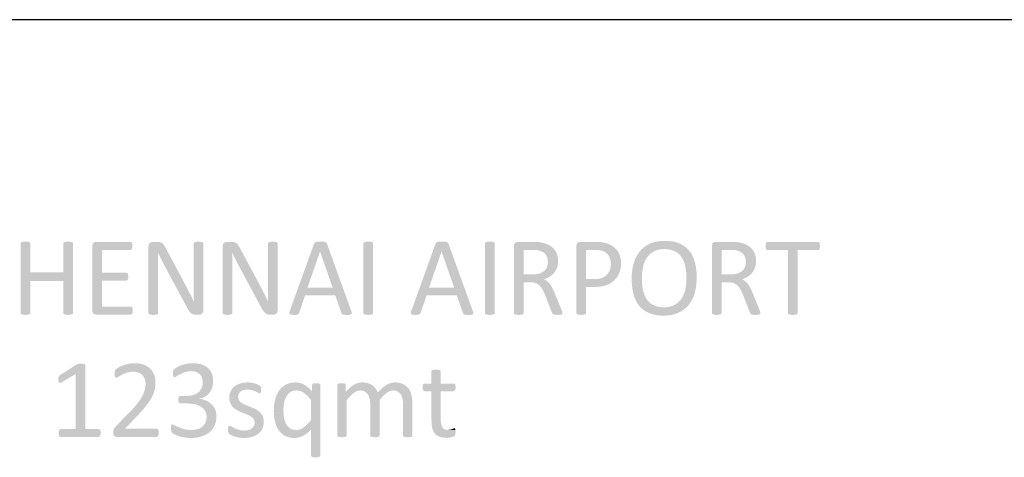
# Model space of a CAD drawing. Header units: millimetres. Extents: x 502444 to 745500, y -417645 to -375189.
# Tile 90 of 208: x 695856 to 698399, y -413715 to -412584. Entities that reach past the tile are written whole.
import ezdxf

# ---------------------------------------------------------------- set-up
doc = ezdxf.new("R2010")
doc.units = ezdxf.units.MM
doc.layers.add('PDF_Geometry', color=7, linetype='Continuous')
doc.layers.add('PDF_Solid Fills', color=7, linetype='Continuous')

msp = doc.modelspace()

# ---------------------------------------------------------------- hatches: boundary and pattern name
at = {"layer": 'PDF_Solid Fills', "lineweight": 25, "transparency": 33554559}
for points in [[(695870.91379, -413157.03742), (695869.88215, -413157.04375), (695864.96655, -413157.32751), (695861.05095, -413158.19776), (695859.02037, -413159.64818), (695858.43915, -413161.67876), (695858.43915, -413341.82171), (695859.02037, -413343.85256), (695861.05095, -413345.15794), (695864.96655, -413346.02793), (695865.75031, -413346.15187), (695870.91379, -413346.46358), (695872.14058, -413346.45013), (695877.0066, -413346.02793), (695880.77769, -413345.15794), (695882.80828, -413343.85256), (695883.38844, -413341.82171), (695883.38844, -413258.56746), (695968.82386, -413258.56746), (695883.38844, -413236.8112), (695883.38844, -413161.67876), (695882.80828, -413159.64818), (695880.77769, -413158.19776), (695877.0066, -413157.32751), (695876.12475, -413157.23626)], [(695981.29745, -413157.03742), (695980.04429, -413157.04586), (695975.20569, -413157.32751), (695971.43461, -413158.19776), (695969.40402, -413159.64818), (695968.82386, -413161.67876), (695968.82386, -413236.8112), (695883.38844, -413236.8112), (695968.82386, -413258.56746), (695968.82386, -413341.82171), (695969.40402, -413343.85256), (695971.43461, -413345.15794), (695975.20569, -413346.02793), (695976.05801, -413346.16664), (695981.29745, -413346.46358), (695982.34597, -413346.45303), (695987.24469, -413346.02793), (695991.01578, -413345.15794), (695993.04636, -413343.85256), (695993.62758, -413341.82171), (695993.62758, -413161.67876), (695993.04636, -413159.64818), (695991.01578, -413158.19776), (695987.24469, -413157.32751), (695986.4736, -413157.24628)], [(696141.86873, -413157.90767), (696052.8078, -413157.90767), (696051.03459, -413158.06695), (696046.57047, -413160.0833), (696044.42702, -413162.89078), (696043.52407, -413168.0606), (696043.52407, -413335.44014), (696044.1401, -413339.82277), (696046.57047, -413343.27239), (696048.22026, -413344.38526), (696052.8078, -413345.5928), (696142.88349, -413345.5928), (696145.05965, -413345.01316), (696146.65563, -413343.12762), (696147.6704, -413339.79165), (696147.96048, -413335.2951), (696147.6704, -413330.36394), (696146.65563, -413327.17249), (696145.05965, -413325.43225), (696142.88349, -413324.85209), (696068.47336, -413324.85209), (696068.47336, -413257.69669), (696131.42466, -413257.69669), (696133.60082, -413257.11705), (696135.19575, -413255.52132), (696136.066, -413252.47518), (696136.35609, -413247.97915), (696136.066, -413243.19277), (696135.19575, -413240.00185), (696133.60082, -413238.11631), (696131.42466, -413237.53614), (696068.47336, -413237.53614), (696068.47336, -413178.64865), (696141.86873, -413178.64865), (696144.04383, -413178.06848), (696145.4953, -413176.18294), (696146.51006, -413172.99202), (696146.80015, -413168.49572), (696146.51006, -413163.5643), (696145.4953, -413160.37339), (696144.04383, -413158.48784)], [(696211.34743, -413157.90767), (696199.01835, -413157.90767), (696196.32427, -413158.21938), (696191.91078, -413160.37339), (696189.4899, -413163.47886), (696188.57429, -413168.64077), (696188.57429, -413341.82171), (696189.15446, -413343.70725), (696191.1861, -413345.15794), (696194.95718, -413346.02793), (696195.72617, -413346.15556), (696200.90443, -413346.46358), (696202.20505, -413346.4496), (696206.99618, -413346.02793), (696210.91284, -413345.15794), (696212.94342, -413343.70725), (696213.52359, -413341.82171), (696213.52359, -413228.54355), (696213.52253, -413227.06122), (696213.50987, -413222.05227), (696213.48245, -413217.02802), (696213.43815, -413211.98769), (696213.37802, -413206.9318), (696213.36114, -413205.70343), (696213.28097, -413200.60745), (696213.18498, -413195.55999), (696213.07211, -413190.56106), (696212.94342, -413185.61065), (696213.23351, -413185.61065), (696232.81467, -413173.13706), (696230.85476, -413169.55268), (696228.31891, -413165.59489), (696227.32418, -413164.33856), (696223.82208, -413160.95355), (696223.21343, -413160.55587), (696218.60058, -413158.63288), (696216.64067, -413158.24944)], [(696318.25009, -413157.47255), (696316.78068, -413157.48362), (696312.01276, -413157.76263), (696308.09611, -413158.63288), (696306.06552, -413160.22834), (696305.48536, -413162.11389), (696305.48536, -413263.93401), (696305.48852, -413267.4878), (696305.5054, -413272.4295), (696305.53388, -413277.44874), (696305.57607, -413282.5463), (696305.63092, -413287.7206), (696305.63831, -413291.67154), (696305.66996, -413296.80127), (696305.72797, -413301.84134), (696305.8113, -413306.79254), (696305.92101, -413311.65328), (696305.77544, -413311.65328), (696288.07928, -413327.3178), (696288.48329, -413328.09759), (696291.10037, -413332.78851), (696293.59087, -413336.60021), (696295.4242, -413338.94909), (696298.81343, -413342.25684), (696299.99803, -413343.15425), (696304.47059, -413345.15794), (696306.13092, -413345.5688), (696311.28702, -413346.02793), (696319.55494, -413346.02793), (696323.32707, -413345.44829), (696326.95259, -413343.56274), (696329.41883, -413340.22652), (696330.43465, -413335.2951), (696330.43465, -413162.11389), (696329.85449, -413160.22834), (696327.82285, -413158.63288), (696324.05176, -413157.76263), (696323.37032, -413157.68932)], [(696403.10428, -413157.90767), (696390.7752, -413157.90767), (696388.08111, -413158.21938), (696383.66763, -413160.37339), (696381.24675, -413163.47886), (696380.33114, -413168.64077), (696380.33114, -413341.82171), (696380.9113, -413343.70725), (696382.94294, -413345.15794), (696386.71403, -413346.02793), (696387.48301, -413346.15556), (696392.66127, -413346.46358), (696393.9619, -413346.4496), (696398.75303, -413346.02793), (696402.66968, -413345.15794), (696404.70027, -413343.70725), (696405.28043, -413341.82171), (696405.28043, -413228.54355), (696405.27938, -413227.06122), (696405.26672, -413222.05227), (696405.23929, -413217.02802), (696405.19499, -413211.98769), (696405.13486, -413206.9318), (696405.11798, -413205.70343), (696405.03782, -413200.60745), (696404.94183, -413195.55999), (696404.82896, -413190.56106), (696404.70027, -413185.61065), (696404.99035, -413185.61065), (696424.57152, -413173.13706), (696422.61161, -413169.55268), (696420.07575, -413165.59489), (696419.08103, -413164.33856), (696415.57893, -413160.95355), (696414.97028, -413160.55587), (696410.35742, -413158.63288), (696408.39751, -413158.24944)], [(696510.00693, -413157.47255), (696508.53752, -413157.48362), (696503.76961, -413157.76263), (696499.85295, -413158.63288), (696497.82237, -413160.22834), (696497.2422, -413162.11389), (696497.2422, -413263.93401), (696497.24536, -413267.4878), (696497.26224, -413272.4295), (696497.29072, -413277.44874), (696497.33292, -413282.5463), (696497.38777, -413287.7206), (696497.39515, -413291.67154), (696497.4268, -413296.80127), (696497.48481, -413301.84134), (696497.56815, -413306.79254), (696497.67785, -413311.65328), (696497.53228, -413311.65328), (696479.83613, -413327.3178), (696480.24014, -413328.09759), (696482.85722, -413332.78851), (696485.34772, -413336.60021), (696487.18104, -413338.94909), (696490.57028, -413342.25684), (696491.75487, -413343.15425), (696496.22743, -413345.15794), (696497.88777, -413345.5688), (696503.04387, -413346.02793), (696511.31178, -413346.02793), (696515.08392, -413345.44829), (696518.70944, -413343.56274), (696521.17567, -413340.22652), (696522.1915, -413335.2951), (696522.1915, -413162.11389), (696521.61133, -413160.22834), (696519.57969, -413158.63288), (696515.8086, -413157.76263), (696515.12717, -413157.68932)], [(696632.57515, -413157.03742), (696630.16587, -413157.04956), (696625.46758, -413157.18246), (696620.82518, -413158.05271), (696618.06992, -413159.64818), (696616.47393, -413162.25893), (696553.52157, -413336.60021), (696552.36124, -413341.6772), (696553.37706, -413344.72281), (696557.14815, -413346.02793), (696558.64498, -413346.22835), (696563.96564, -413346.46358), (696565.88758, -413346.44591), (696570.63756, -413346.17323), (696574.55422, -413345.15794), (696576.5848, -413343.56274), (696577.74514, -413341.38685), (696593.12062, -413296.27859), (696671.15838, -413296.27859), (696599.35795, -413276.40734), (696631.7049, -413182.85486), (696631.84941, -413182.85486), (696649.69114, -413162.40397), (696648.09515, -413159.64818), (696645.19431, -413158.05271), (696640.26289, -413157.18246), (696637.96438, -413157.09913)], [(696649.69114, -413162.40397), (696631.84941, -413182.85486), (696664.63097, -413276.40734), (696599.35795, -413276.40734), (696671.15838, -413296.27859), (696687.25959, -413341.96702), (696688.56444, -413344.14238), (696690.59503, -413345.44829), (696694.65726, -413346.17323), (696696.35134, -413346.31827), (696701.76377, -413346.46358), (696704.36503, -413346.43589), (696709.01692, -413346.17323), (696712.78801, -413344.86785), (696713.94834, -413341.82171), (696712.64349, -413336.74551)], [(696768.92287, -413341.82171), (696768.3427, -413343.85256), (696766.31212, -413345.15794), (696762.53997, -413346.02793), (696757.65602, -413346.45065), (696756.44822, -413346.46358), (696751.26997, -413346.14976), (696750.50098, -413346.02793), (696746.58432, -413345.15794), (696744.55374, -413343.85256), (696743.97357, -413341.82171), (696743.97357, -413161.67876), (696744.69931, -413159.64818), (696746.87441, -413158.19776), (696750.79106, -413157.32751), (696756.44822, -413157.03742), (696761.67394, -413157.23732), (696762.53997, -413157.32751), (696766.31212, -413158.19776), (696768.3427, -413159.64818), (696768.92287, -413161.67876)], [(696946.46456, -413157.03742), (696944.05529, -413157.04956), (696939.35699, -413157.18246), (696934.71565, -413158.05271), (696931.95933, -413159.64818), (696930.36439, -413162.25893), (696867.41204, -413336.60021), (696866.25171, -413341.6772), (696867.26753, -413344.72281), (696871.03861, -413346.02793), (696872.53545, -413346.22835), (696877.8561, -413346.46358), (696879.77804, -413346.44591), (696884.52803, -413346.17323), (696888.44468, -413345.15794), (696890.47527, -413343.56274), (696891.6356, -413341.38685), (696907.01109, -413296.27859), (696985.04779, -413296.27859), (696913.24841, -413276.40734), (696945.59431, -413182.85486), (696945.73988, -413182.85486), (696963.58055, -413162.40397), (696961.98562, -413159.64818), (696959.08372, -413158.05271), (696954.15231, -413157.18246), (696951.85484, -413157.09913)], [(696963.58055, -413162.40397), (696945.73988, -413182.85486), (696978.52038, -413276.40734), (696913.24841, -413276.40734), (696985.04779, -413296.27859), (697001.14901, -413341.96702), (697002.45386, -413344.14238), (697004.48444, -413345.44829), (697008.54667, -413346.17323), (697010.24181, -413346.31827), (697015.65424, -413346.46358), (697018.25444, -413346.43589), (697022.90633, -413346.17323), (697026.67742, -413344.86785), (697027.83775, -413341.82171), (697026.5329, -413336.74551)], [(697082.81228, -413341.82171), (697082.23211, -413343.85256), (697080.20153, -413345.15794), (697076.42939, -413346.02793), (697071.54544, -413346.45065), (697070.33763, -413346.46358), (697065.15937, -413346.14976), (697064.39039, -413346.02793), (697060.47374, -413345.15794), (697058.44315, -413343.85256), (697057.86298, -413341.82171), (697057.86298, -413161.67876), (697058.58872, -413159.64818), (697060.76382, -413158.19776), (697064.68047, -413157.32751), (697070.33763, -413157.03742), (697075.56335, -413157.23732), (697076.42939, -413157.32751), (697080.20153, -413158.19776), (697082.23211, -413159.64818), (697082.81228, -413161.67876)], [(697181.88162, -413157.90767), (697141.99249, -413157.90767), (697140.25515, -413158.0601), (697135.75517, -413160.0833), (697133.62543, -413162.85861), (697132.70982, -413168.0606), (697132.70982, -413341.82171), (697133.28999, -413343.85256), (697135.32057, -413345.15794), (697139.23617, -413346.02793), (697140.00621, -413346.15556), (697145.18341, -413346.46358), (697146.44079, -413346.4496), (697151.27622, -413346.02793), (697155.04731, -413345.15794), (697157.07789, -413343.85256), (697157.65806, -413341.82171), (697157.65806, -413261.90343), (697174.33945, -413261.90343), (697218.86991, -413259.58223), (697214.95537, -413256.83619), (697210.45643, -413254.50603), (697211.9596, -413253.96278), (697216.73173, -413252.01474), (697221.21062, -413249.82619), (697225.39732, -413247.39898), (697225.61673, -413247.25974), (697229.76862, -413244.31302), (697157.65806, -413241.74235), (697157.65806, -413178.50361), (697178.6907, -413178.50361), (697235.40573, -413175.31269), (697233.78232, -413173.62071), (697230.11144, -413170.3934), (697226.01124, -413167.52473), (697221.48067, -413165.01472), (697221.31822, -413164.93614), (697216.98912, -413163.06905), (697212.35833, -413161.46885), (697207.4248, -413160.13499), (697202.18853, -413159.06801), (697198.98917, -413158.71516), (697193.7761, -413158.19776), (697192.24024, -413158.11495), (697187.47549, -413157.95936)], [(697344.04889, -413157.90767), (697303.86967, -413157.90767), (697301.40132, -413158.18985), (697297.05218, -413160.37339), (697294.86232, -413163.4277), (697294.00578, -413168.64077), (697294.00578, -413341.82171), (697294.58595, -413343.85256), (697296.61759, -413345.15794), (697300.53319, -413346.02793), (697301.33593, -413346.16031), (697306.48042, -413346.46358), (697307.78106, -413346.44828), (697312.57324, -413346.02793), (697316.34432, -413345.15794), (697318.37491, -413343.85256), (697318.95507, -413341.82171), (697318.95507, -413274.23197), (697340.2778, -413274.23197), (697341.03202, -413274.22987), (697346.54677, -413274.08324), (697351.8073, -413273.70561), (697356.81256, -413273.09643), (697361.56361, -413272.25572), (697366.06043, -413271.18425), (697370.30303, -413269.88072), (697375.05724, -413268.03131), (697379.61946, -413265.85067), (697383.87789, -413263.37705), (697387.83146, -413260.61097), (697391.48019, -413257.55217), (697394.1036, -413254.92929), (697318.95507, -413253.78108), (697318.95507, -413178.50361), (697342.0183, -413178.50361), (697397.86308, -413178.06848), (697396.1268, -413176.08009), (697392.62786, -413172.64761), (697388.75762, -413169.5395), (697384.51818, -413166.75522), (697382.75553, -413165.79267), (697378.09309, -413163.55006), (697373.50661, -413161.79216), (697368.99713, -413160.51843), (697365.22815, -413159.77212), (697360.21023, -413158.91611), (697355.7978, -413158.3428), (697354.07629, -413158.22097), (697349.14064, -413157.98573)], [(697522.75091, -413155.15188), (697518.637, -413155.2157), (697513.32267, -413155.49998), (697508.18555, -413156.01053), (697503.22776, -413156.74839), (697498.44929, -413157.71305), (697493.84804, -413158.90503), (697489.42611, -413160.32328), (697485.18351, -413161.96884), (697481.57487, -413163.63287), (697477.11919, -413166.00259), (697472.89768, -413168.61861), (697468.90929, -413171.48147), (697465.15509, -413174.59117), (697521.3005, -413176.47302), (697524.96399, -413176.54897), (697530.29098, -413176.95773), (697535.30046, -413177.71985), (697539.99243, -413178.83641), (697544.36794, -413180.30582), (697548.42489, -413182.12965), (697552.11897, -413184.223), (697556.17698, -413187.05843), (697559.86263, -413190.26571), (697563.17802, -413193.84428), (697566.12105, -413197.79416), (697566.57674, -413198.51357), (697568.91112, -413202.60902), (697570.97546, -413206.96344), (697572.76976, -413211.57683), (697574.29507, -413216.4497), (697575.54929, -413221.58128), (697575.5514, -413221.58999), (697576.39211, -413226.24187), (697577.08093, -413231.01506), (697577.61679, -413235.90904), (697577.9997, -413240.92353), (697578.22861, -413246.05906), (697578.30561, -413251.31511), (697578.24654, -413255.63287), (697578.01869, -413260.72938), (697577.62101, -413265.73226), (697577.05245, -413270.64153), (697576.31406, -413275.45719), (697575.40478, -413280.17843), (697575.13473, -413281.40179), (697573.81617, -413286.42999), (697572.21175, -413291.21532), (697570.32251, -413295.75697), (697568.14741, -413300.05574), (697565.68645, -413304.11059), (697562.79405, -413308.1024), (697559.543, -413311.76114), (697555.94386, -413315.07126), (697551.99661, -413318.03301), (697547.70021, -413320.64588), (697544.72132, -413322.12187), (697540.44917, -413323.78352), (697535.87007, -413325.07572), (697530.98296, -413325.99924), (697525.78783, -413326.55303), (697520.28467, -413326.73763), (697576.60519, -413328.72628), (697580.1094, -413325.32545), (697583.38154, -413321.66117), (697583.64842, -413321.33812), (697586.51339, -413317.60791), (697589.17056, -413313.65856), (697591.61886, -413309.48979), (697593.86042, -413305.10188), (697595.89417, -413300.49456), (697597.72011, -413295.66757), (697599.3372, -413290.62196), (697599.77812, -413289.08241), (697600.93213, -413284.59561), (697601.93318, -413279.97985), (697602.78022, -413275.23487), (697603.47326, -413270.36015), (697604.01123, -413265.35726), (697604.39625, -413260.22516), (697604.62726, -413254.96489), (697604.70427, -413249.57487), (697604.7011, -413248.37419), (697604.59667, -413242.93961), (697604.34562, -413237.65534), (697603.949, -413232.52165), (697603.40575, -413227.53802), (697602.71693, -413222.70496), (697601.88149, -413218.02196), (697600.90048, -413213.49006), (697599.77285, -413209.10743), (697598.55872, -413205.20553), (697596.77708, -413200.32211), (697594.77392, -413195.67972), (697592.54819, -413191.27836), (697590.10199, -413187.11803), (697587.43322, -413183.19769), (697584.54293, -413179.5189), (697583.18534, -413178.00045), (697579.7497, -413174.54476), (697576.06617, -413171.36386), (697572.13685, -413168.45775), (697567.9607, -413165.82643), (697563.53772, -413163.46989), (697558.86896, -413161.38868), (697557.05672, -413160.68193), (697552.73817, -413159.21463), (697548.22552, -413157.97308), (697543.51984, -413156.95725), (697538.61901, -413156.16717), (697533.52409, -413155.60283), (697528.23402, -413155.26475)], [(697693.3306, -413157.90767), (697653.44147, -413157.90767), (697651.70414, -413158.0601), (697647.20415, -413160.0833), (697645.07441, -413162.85861), (697644.15774, -413168.0606), (697644.15774, -413341.82171), (697644.73791, -413343.85256), (697646.76955, -413345.15794), (697650.68515, -413346.02793), (697651.45519, -413346.15556), (697656.63239, -413346.46358), (697657.88977, -413346.4496), (697662.72415, -413346.02793), (697666.49629, -413345.15794), (697668.52687, -413343.85256), (697669.10704, -413341.82171), (697669.10704, -413261.90343), (697685.78737, -413261.90343), (697730.31784, -413259.58223), (697726.40435, -413256.83619), (697721.90542, -413254.50603), (697723.40857, -413253.96278), (697728.17966, -413252.01474), (697732.65855, -413249.82619), (697736.84525, -413247.39898), (697737.06466, -413247.25974), (697741.21654, -413244.31302), (697669.10704, -413241.74235), (697669.10704, -413178.50361), (697690.13863, -413178.50361), (697746.85366, -413175.31269), (697745.23024, -413173.62071), (697741.56042, -413170.3934), (697737.45917, -413167.52473), (697732.92859, -413165.01472), (697732.76615, -413164.93614), (697728.43704, -413163.06905), (697723.80625, -413161.46885), (697718.87273, -413160.13499), (697713.63751, -413159.06801), (697710.43709, -413158.71516), (697705.22403, -413158.19776), (697703.68817, -413158.11495), (697698.92341, -413157.95936)], [(697918.15908, -413157.90767), (697787.61304, -413157.90767), (697785.58245, -413158.48784), (697783.98646, -413160.37339), (697783.11621, -413163.70934), (697782.68162, -413168.64077), (697783.11621, -413173.42715), (697783.98646, -413176.61806), (697785.58245, -413178.50361), (697787.61304, -413179.08377), (697840.41141, -413179.08377), (697840.41141, -413341.82171), (697840.99158, -413343.85256), (697843.02216, -413345.15794), (697846.93882, -413346.02793), (697847.66245, -413346.14343), (697852.88606, -413346.46358), (697854.0369, -413346.45197), (697858.97781, -413346.02793), (697862.74995, -413345.15794), (697864.78054, -413343.85256), (697865.36071, -413341.82171), (697865.36071, -413179.08377), (697918.15908, -413179.08377), (697920.33524, -413178.50361), (697921.93017, -413176.61806), (697922.80042, -413173.42715), (697923.09051, -413168.64077), (697922.80042, -413163.70934), (697921.93017, -413160.37339), (697920.33524, -413158.48784)], [(696232.81467, -413173.13706), (696213.23351, -413185.61065), (696215.05101, -413189.52309), (696217.20185, -413194.01147), (696219.44868, -413198.55735), (696221.7915, -413203.16071), (696223.85795, -413207.31524), (696226.16701, -413211.84687), (696228.47608, -413216.26379), (696230.78409, -413220.56599), (696288.07928, -413327.3178), (696305.77544, -413311.65328), (696305.70793, -413311.51589), (696303.48958, -413307.01722), (696301.23959, -413302.51802), (696298.95795, -413298.01883), (696298.85879, -413297.8279), (696296.57082, -413293.41019), (696294.28391, -413288.92867), (696291.99594, -413284.38517), (696291.6162, -413283.62726), (696289.38308, -413279.19953), (696287.09195, -413274.71378), (696284.7428, -413270.17107), (696284.04976, -413268.86517), (696281.72382, -413264.49704), (696279.34408, -413260.04926), (696276.91054, -413255.52132)], [(696424.57152, -413173.13706), (696404.99035, -413185.61065), (696406.80786, -413189.52309), (696408.95869, -413194.01147), (696411.20552, -413198.55735), (696413.54834, -413203.16071), (696415.61479, -413207.31524), (696417.92385, -413211.84687), (696420.23292, -413216.26379), (696422.54093, -413220.56599), (696479.83613, -413327.3178), (696497.53228, -413311.65328), (696497.46477, -413311.51589), (696495.24643, -413307.01722), (696492.99643, -413302.51802), (696490.71479, -413298.01883), (696490.61563, -413297.8279), (696488.32767, -413293.41019), (696486.04075, -413288.92867), (696483.75278, -413284.38517), (696483.37304, -413283.62726), (696481.13992, -413279.19953), (696478.84879, -413274.71378), (696476.49964, -413270.17107), (696475.80661, -413268.86517), (696473.48066, -413264.49704), (696471.10092, -413260.04926), (696468.66738, -413255.52132)], [(697235.40573, -413175.31269), (697178.6907, -413178.50361), (697181.06306, -413178.51574), (697186.37633, -413178.65128), (697190.7297, -413178.93873), (697194.12104, -413179.36911), (697198.85309, -413180.38915), (697199.44803, -413180.56425), (697204.61995, -413182.49146), (697209.00074, -413184.91815), (697212.5904, -413187.84324), (697215.38891, -413191.26728), (697217.48068, -413195.17023), (697219.05873, -413199.67918), (697220.00493, -413204.61535), (697220.32033, -413209.97768), (697220.21274, -413212.96501), (697219.50704, -413217.93414), (697218.14418, -413222.59657), (697217.14313, -413224.80437), (697214.48912, -413228.96259), (697211.0366, -413232.60446), (697208.24758, -413234.83098), (697204.00181, -413237.32174), (697199.14318, -413239.27664), (697197.13685, -413239.89742), (697192.53454, -413240.92274), (697187.49764, -413241.53745), (697182.02719, -413241.74235), (697157.65806, -413241.74235), (697229.76862, -413244.31302), (697233.51544, -413241.02347), (697236.85615, -413237.3911), (697236.99011, -413237.23234), (697239.88146, -413233.29275), (697242.30234, -413228.94624), (697244.25381, -413224.1923), (697244.81077, -413222.38481), (697245.87089, -413217.72818), (697246.50802, -413212.72265), (697246.72005, -413207.36692), (697246.63882, -413204.08106), (697246.1673, -413198.98614), (697245.27596, -413194.13489), (697243.96372, -413189.52678), (697243.34347, -413187.91867), (697241.19158, -413183.40496), (697238.54602, -413179.20297)], [(697397.86308, -413178.06848), (697342.0183, -413178.50361), (697345.20078, -413178.56584), (697350.14802, -413178.89865), (697355.21763, -413179.5189), (697359.07311, -413180.34221), (697363.70917, -413181.97723), (697368.27245, -413184.30528), (697369.02666, -413184.78049), (697372.67433, -413187.67447), (697375.9528, -413191.33532), (697378.86102, -413195.76358), (697378.88106, -413195.80156), (697380.71334, -413199.87486), (697382.02135, -413204.41704), (697382.80616, -413209.42862), (697383.06776, -413214.90936), (697383.05827, -413215.88615), (697382.70595, -413220.99109), (697381.83886, -413225.83892), (697380.45701, -413230.42909), (697378.50554, -413234.90007), (697375.91905, -413239.07728), (697372.76927, -413242.75765), (697372.67539, -413242.85364), (697369.05409, -413246.03532), (697364.92752, -413248.71121), (697360.29462, -413250.87998), (697356.73134, -413252.03294), (697352.13852, -413253.00419), (697347.04044, -413253.58646), (697341.43813, -413253.78108), (697318.95507, -413253.78108), (697394.1036, -413254.92929), (697397.26709, -413251.20488), (697400.08459, -413247.18511), (697402.55505, -413242.87078), (697404.67952, -413238.26109), (697405.08774, -413237.23815), (697406.612, -413232.76822), (697407.79765, -413228.09761), (697408.64469, -413223.22579), (697409.15208, -413218.15276), (697409.32191, -413212.87904), (697409.14891, -413207.80838), (697408.60777, -413202.7989), (697407.69849, -413198.01041), (697406.42107, -413193.44291), (697405.39787, -413190.74619), (697403.27446, -413186.20032), (697400.76286, -413181.97406)], [(697465.15509, -413174.59117), (697461.63505, -413177.94665), (697458.3492, -413181.54949), (697458.10869, -413181.83588), (697455.20047, -413185.56582), (697452.50639, -413189.50991), (697450.02643, -413193.66812), (697447.76062, -413198.041), (697445.70893, -413202.62749), (697443.87139, -413207.42863), (697442.24798, -413212.44338), (697441.98216, -413213.35504), (697440.78701, -413217.85951), (697439.75009, -413222.48423), (697438.87351, -413227.22973), (697438.15622, -413232.09549), (697437.5982, -413237.08203), (697437.20052, -413242.18961), (697436.96107, -413247.41718), (697436.8809, -413252.76553), (697436.88934, -413254.60914), (697437.00748, -413260.05058), (697437.26803, -413265.33802), (697437.66993, -413270.46986), (697438.21423, -413275.44769), (697438.90094, -413280.27046), (697439.73005, -413284.93949), (697440.70051, -413289.45372), (697441.81338, -413293.81288), (697443.06126, -413297.97795), (697444.80388, -413302.88881), (697446.77328, -413307.54939), (697448.96631, -413311.96051), (697451.38508, -413316.12084), (697454.02959, -413320.03143), (697456.89772, -413323.69202), (697458.23527, -413325.24686), (697461.59919, -413328.7371), (697465.22998, -413331.94622), (697469.1287, -413334.87342), (697473.2943, -413337.51924), (697477.72678, -413339.88396), (697482.42719, -413341.96702), (697484.61811, -413342.83279), (697488.9124, -413344.29639), (697493.41239, -413345.53452), (697498.11596, -413346.5477), (697503.02523, -413347.33594), (697508.13914, -413347.89896), (697513.45664, -413348.23678), (697518.97983, -413348.34912), (697523.1391, -413348.28214), (697528.44604, -413347.99047), (697533.57578, -413347.46753), (697538.52619, -413346.71358), (697543.29938, -413345.72887), (697547.89325, -413344.51263), (697552.3099, -413343.06538), (697556.54723, -413341.38685), (697560.26769, -413339.69619), (697564.70016, -413337.34863), (697568.90057, -413334.73761), (697572.86891, -413331.86367), (697576.60519, -413328.72628), (697520.28467, -413326.73763), (697516.10431, -413326.64322), (697510.75938, -413326.2168), (697505.74991, -413325.44729), (697501.07376, -413324.33521), (697496.73306, -413322.87952), (697492.72568, -413321.081), (697489.20459, -413319.10474), (697485.16769, -413316.28592), (697481.50736, -413313.06467), (697478.22467, -413309.44153), (697475.31961, -413305.41623), (697474.80907, -413304.61876), (697472.49789, -413300.56998), (697470.4652, -413296.23191), (697468.71098, -413291.60482), (697467.23419, -413286.68896), (697466.03588, -413281.48433), (697465.90614, -413280.81846), (697465.10445, -413276.19822), (697464.44728, -413271.44032), (697463.93673, -413266.54371), (697463.57176, -413261.50944), (697463.3534, -413256.3362), (697463.28062, -413251.02477), (697463.33231, -413247.03849), (697463.55488, -413241.96493), (697463.95045, -413236.96916), (697464.52006, -413232.05198), (697465.26373, -413227.21286), (697466.18145, -413222.45153), (697466.41035, -413221.4634), (697467.77744, -413216.43757), (697469.42511, -413211.65937), (697471.35127, -413207.12853), (697473.55801, -413202.84531), (697476.04429, -413198.80946), (697478.85336, -413195.07793), (697482.14976, -413191.45136), (697485.77844, -413188.15706), (697489.73835, -413185.19452), (697494.03158, -413182.56478), (697496.88073, -413181.13124), (697501.12545, -413179.45455), (697505.68978, -413178.15023), (697510.57373, -413177.21827), (697515.7773, -413176.6592), (697521.3005, -413176.47302)], [(697746.85366, -413175.31269), (697690.13863, -413178.50361), (697692.51204, -413178.51574), (697697.82532, -413178.65128), (697702.17868, -413178.93873), (697705.56896, -413179.36911), (697710.30102, -413180.38915), (697710.89595, -413180.56425), (697716.06894, -413182.49146), (697720.44972, -413184.91815), (697724.03937, -413187.84324), (697726.83684, -413191.26728), (697728.9286, -413195.17023), (697730.50666, -413199.67918), (697731.45286, -413204.61535), (697731.76826, -413209.97768), (697731.66066, -413212.96501), (697730.95497, -413217.93414), (697729.59316, -413222.59657), (697728.59105, -413224.80437), (697725.93705, -413228.96259), (697722.48558, -413232.60446), (697719.69656, -413234.83098), (697715.44974, -413237.32174), (697710.5911, -413239.27664), (697708.58478, -413239.89742), (697703.98247, -413240.92274), (697698.94556, -413241.53745), (697693.47512, -413241.74235), (697669.10704, -413241.74235), (697741.21654, -413244.31302), (697744.96337, -413241.02347), (697748.30408, -413237.3911), (697748.43804, -413237.23234), (697751.32939, -413233.29275), (697753.75026, -413228.94624), (697755.70173, -413224.1923), (697756.2587, -413222.38481), (697757.31987, -413217.72818), (697757.95595, -413212.72265), (697758.16797, -413207.36692), (697758.08675, -413204.08106), (697757.61523, -413198.98614), (697756.72388, -413194.13489), (697755.41165, -413189.52678), (697754.7914, -413187.91867), (697752.63951, -413183.40496), (697749.99395, -413179.20297)], [(697218.86991, -413259.58223), (697174.33945, -413261.90343), (697179.735, -413262.17347), (697184.63794, -413262.99572), (697188.98919, -413264.36914), (697191.59995, -413265.61306), (697195.83095, -413268.2581), (697199.57777, -413271.47618), (697201.78979, -413273.94031), (697204.7613, -413277.9258), (697207.41108, -413282.35432), (697207.48387, -413282.50094), (697209.57036, -413286.84138), (697211.62521, -413291.43393), (697213.64841, -413296.27859), (697230.90891, -413340.5166), (697232.35933, -413343.41744), (697234.53548, -413345.15794), (697238.45213, -413346.17323), (697239.315, -413346.26659), (697244.54389, -413346.46358), (697246.83502, -413346.44116), (697251.5059, -413346.17323), (697255.56812, -413345.30298), (697257.45314, -413343.85256), (697257.88879, -413341.82171), (697257.30862, -413338.48575), (697256.72951, -413336.6875), (697254.69787, -413331.23393), (697237.87197, -413289.89702), (697236.22957, -413285.99144), (697234.14941, -413281.37568), (697232.06924, -413277.13281), (697231.23275, -413275.54025), (697228.65892, -413271.09301), (697225.97749, -413267.12493), (697225.75702, -413266.83933), (697222.41526, -413262.93981)], [(697730.31784, -413259.58223), (697685.78737, -413261.90343), (697691.18293, -413262.17347), (697696.08587, -413262.99572), (697700.43818, -413264.36914), (697703.04787, -413265.61306), (697707.27993, -413268.2581), (697711.02676, -413271.47618), (697713.23878, -413273.94031), (697716.21029, -413277.9258), (697718.85901, -413282.35432), (697718.9318, -413282.50094), (697721.01829, -413286.84138), (697723.07314, -413291.43393), (697725.09633, -413296.27859), (697742.35683, -413340.5166), (697743.80725, -413343.41744), (697745.98341, -413345.15794), (697749.90006, -413346.17323), (697750.76293, -413346.26659), (697755.99182, -413346.46358), (697758.28295, -413346.44116), (697762.95488, -413346.17323), (697767.01605, -413345.30298), (697768.90106, -413343.85256), (697769.33672, -413341.82171), (697768.75655, -413338.48575), (697768.17744, -413336.6875), (697766.1458, -413331.23393), (697749.3199, -413289.89702), (697747.67855, -413285.99144), (697745.59839, -413281.37568), (697743.51717, -413277.13281), (697742.68068, -413275.54025), (697740.10684, -413271.09301), (697737.42541, -413267.12493), (697737.20495, -413266.83933), (697733.86319, -413262.93981)], [(696014.29736, -413472.7475), (696009.94505, -413472.7475), (696006.8997, -413473.18263), (696004.72354, -413473.76279), (696003.27313, -413474.48827), (695960.04751, -413502.19151), (695958.01692, -413503.93175), (695956.71208, -413505.9626), (695956.13191, -413508.86344), (695955.84183, -413513.06965), (695956.27642, -413518.5815), (695957.58233, -413521.62711), (695960.33759, -413522.35259), (695964.6899, -413520.61182), (696000.95246, -413499.00033), (696025.9007, -413476.80894), (696025.4661, -413475.06817), (696023.7256, -413473.76279), (696020.09903, -413473.03785), (696019.49987, -413472.96955)], [(696025.9007, -413476.80894), (696000.95246, -413499.00033), (696000.95246, -413641.72303), (695961.78801, -413641.72303), (695959.75743, -413642.30267), (695958.16249, -413644.18874), (695957.00216, -413647.37966), (695956.56651, -413651.87595), (695957.00216, -413656.51729), (695958.30701, -413659.56343), (695959.90299, -413661.15863), (695961.78801, -413661.7388), (696059.84259, -413661.7388), (696061.87317, -413661.15863), (696063.46916, -413659.56343), (696064.62949, -413656.51729), (696065.06515, -413651.87595), (696064.77506, -413647.37966), (696063.75924, -413644.18874), (696062.01874, -413642.30267), (696059.84259, -413641.72303), (696025.9007, -413641.72303)], [(696152.38452, -413471.29709), (696151.19887, -413471.30553), (696146.01217, -413471.54788), (696140.99215, -413472.12514), (696136.13879, -413473.03785), (696131.35188, -413474.2053), (696126.46793, -413475.63911), (696121.92469, -413477.24406), (696120.02491, -413478.02465), (696115.18842, -413480.24511), (696111.19054, -413482.46557), (696108.77072, -413483.95554), (696105.09879, -413486.527), (696102.77812, -413489.13749), (696101.90787, -413491.31338), (696149.1936, -413493.3437), (696153.46574, -413493.54017), (696158.46256, -413494.35715), (696162.9731, -413495.80941), (696164.89398, -413496.67492), (696169.26527, -413499.27538), (696172.98151, -413502.48133), (696173.91927, -413503.53645), (696176.83171, -413507.61687), (696179.07432, -413512.1994), (696179.68824, -413514.08098), (696180.75047, -413518.98577), (696181.1049, -413524.09282), (696181.0279, -413527.17615), (696180.60068, -413532.18194), (696179.799, -413537.43693), (696179.49731, -413538.8085), (696178.21356, -413543.33143), (696176.42876, -413548.14391), (696174.14184, -413553.24649), (696173.1967, -413555.13862), (696170.96464, -413559.20638), (696168.37182, -413563.46244), (696165.41824, -413567.90626), (696162.10285, -413572.53757), (696161.46255, -413573.39596), (696158.75581, -413576.88935), (696155.78219, -413580.52278), (696152.54169, -413584.29835), (696149.03326, -413588.21421), (696145.25796, -413592.27116), (696141.21578, -413596.46973), (696103.64837, -413635.05084), (696100.74754, -413638.53158), (696098.86146, -413641.86754), (696097.99121, -413645.78446), (696097.70113, -413650.86066), (696098.2813, -413656.22747), (696099.87623, -413659.56343), (696102.48804, -413661.15863), (696105.96904, -413661.7388), (696209.67972, -413661.7388), (696212.1449, -413661.01332), (696213.88646, -413658.983), (696214.90122, -413655.64704), (696215.19131, -413651.00597), (696214.90122, -413646.3641), (696213.74089, -413643.17345), (696211.85482, -413641.1426), (696209.53415, -413640.56243), (696127.87088, -413640.56243), (696157.60708, -413609.52323), (696160.42142, -413606.61052), (696164.35601, -413602.45811), (696168.0754, -413598.43281), (696171.5775, -413594.53566), (696174.86336, -413590.76642), (696177.93403, -413587.12456), (696180.78739, -413583.61085), (696183.42557, -413580.22426), (696184.89392, -413578.29652), (696188.20087, -413573.77306), (696191.20192, -413569.39808), (696193.89601, -413565.17103), (696196.28419, -413561.09298), (696198.3654, -413557.16288), (696198.46139, -413556.96879), (696200.7462, -413551.95429), (696202.60379, -413547.09988), (696204.03416, -413542.40607), (696205.03838, -413537.87179), (696205.48036, -413535.21437), (696206.12065, -413530.17693), (696206.50568, -413525.1155), (696206.63331, -413520.03139), (696206.48458, -413515.85128), (696205.88332, -413510.79909), (696204.82108, -413505.90775), (696203.29682, -413501.17596), (696201.9424, -413497.96236), (696199.54894, -413493.53964), (696196.66499, -413489.43759), (696193.28842, -413485.65675), (696189.71247, -413482.52464), (696185.66713, -413479.69211), (696181.203, -413477.20688), (696176.318, -413475.06817), (696172.75366, -413473.90441), (696168.09439, -413472.76385), (696163.14609, -413471.94898), (696157.90982, -413471.45979)], [(696101.90787, -413491.31338), (696101.3277, -413494.06891), (696101.18213, -413497.84), (696101.47221, -413503.0615), (696102.34247, -413506.54277), (696103.64837, -413508.42831), (696105.53339, -413509.00848), (696106.2106, -413508.93174), (696111.04603, -413506.54277), (696111.3435, -413506.34156), (696115.32977, -413503.8587), (696120.18419, -413501.17596), (696123.09663, -413499.69917), (696127.69155, -413497.69443), (696132.80335, -413495.80941), (696134.08183, -413495.39855), (696138.77064, -413494.25694), (696143.80754, -413493.57208), (696149.1936, -413493.3437)], [(696348.85443, -413491.60927), (696298.16048, -413491.89302), (696302.39148, -413492.06892), (696307.31552, -413492.79043), (696311.79546, -413494.06891), (696313.37246, -413494.74639), (696317.74693, -413497.23056), (696321.36822, -413500.30597), (696321.9948, -413500.97897), (696324.90513, -413504.93808), (696327.02538, -413509.4436), (696327.47369, -413510.81385), (696328.55175, -413515.63003), (696328.91145, -413520.61182), (696328.61715, -413525.65347), (696327.69837, -413530.49312), (696326.15513, -413534.97096), (696324.29121, -413538.57538), (696321.45577, -413542.5962), (696318.03279, -413546.13944), (696314.23533, -413548.97725), (696309.92205, -413551.35488), (696305.12249, -413553.24649), (696302.80604, -413553.92238), (696298.12883, -413554.91684), (696293.14784, -413555.51309), (696287.86198, -413555.71246), (696271.47068, -413555.71246), (696269.15001, -413556.14732), (696267.40951, -413557.74252), (696266.10466, -413560.64388), (696265.66901, -413565.28522), (696266.24918, -413570.2169), (696267.55508, -413573.26252), (696269.4401, -413574.85798), (696271.76077, -413575.43841), (696290.18266, -413575.43841), (696291.17949, -413575.44315), (696296.52758, -413575.63487), (696301.57714, -413576.10903), (696306.32818, -413576.86535), (696310.77964, -413577.90359), (696313.04124, -413578.56129), (696317.90515, -413580.3424), (696322.27644, -413582.49192), (696326.15513, -413585.0109), (696329.88086, -413588.20472), (696333.08022, -413591.92069), (696335.58337, -413596.0346), (696335.58548, -413596.0375), (696337.35763, -413600.4684), (696338.41986, -413605.25346), (696338.77429, -413610.39348), (696338.59075, -413614.27242), (696337.77535, -413619.15796), (696336.30911, -413623.73785), (696334.80595, -413626.82408), (696332.0549, -413630.88788), (696328.62136, -413634.47068), (696325.24374, -413637.06798), (696320.97054, -413639.49176), (696316.14672, -413641.43268), (696313.89567, -413642.11042), (696309.2902, -413643.10383), (696304.28599, -413643.69955), (696298.88622, -413643.89839), (696247.53721, -413647.23488), (696248.55303, -413649.70006), (696250.29353, -413651.73091), (696250.79142, -413652.15549), (696255.51503, -413654.92157), (696256.65216, -413655.52363), (696260.96649, -413657.45268), (696266.10466, -413659.27308), (696266.22808, -413659.31528), (696270.6595, -413660.66786), (696275.50126, -413661.86248), (696280.75441, -413662.89887), (696283.26917, -413663.35008), (696288.07296, -413663.98589), (696293.0856, -413664.36748), (696298.305, -413664.49459), (696302.0033, -413664.43526), (696307.22902, -413664.13779), (696312.25643, -413663.58848), (696317.08659, -413662.78784), (696321.71949, -413661.73616), (696326.15513, -413660.43368), (696330.1625, -413659.02889), (696334.85658, -413657.00463), (696339.20994, -413654.67843), (696343.22365, -413652.05027), (696346.89769, -413649.12043), (696348.67194, -413647.48356), (696352.04007, -413643.88705), (696355.01791, -413639.98727), (696357.60757, -413635.78502), (696359.80693, -413631.27976), (696361.18562, -413627.76157), (696362.54954, -413623.17852), (696363.52422, -413618.36972), (696364.10861, -413613.3344), (696364.30375, -413608.07281), (696364.24996, -413605.80277), (696363.74257, -413600.82837), (696362.69616, -413596.02511), (696361.11284, -413591.39274), (696360.47992, -413589.99823), (696358.09597, -413585.62087), (696355.26159, -413581.58976), (696351.97468, -413577.90359), (696350.55168, -413576.53967), (696346.80697, -413573.4305), (696342.68778, -413570.64596), (696338.19412, -413568.18605), (696334.9378, -413566.80921), (696330.30491, -413565.27757), (696325.44311, -413564.14123), (696320.35346, -413563.39967), (696320.35346, -413563.10986), (696321.79543, -413562.81898), (696326.72053, -413561.46798), (696331.26798, -413559.63044), (696335.43886, -413557.30766), (696335.51059, -413557.26256), (696339.60762, -413554.35619), (696343.25846, -413551.03526), (696346.46203, -413547.29951), (696346.64347, -413547.06375), (696349.31962, -413543.04794), (696351.53164, -413538.63049), (696353.27952, -413533.81089), (696353.72995, -413532.2571), (696354.76897, -413527.54561), (696355.39239, -413522.60021), (696355.60019, -413517.4209), (696355.4388, -413512.86949), (696354.85441, -413507.86924), (696353.84492, -413503.10132), (696352.40927, -413498.56521), (696351.25843, -413495.92914)], [(696303.0919, -413471.29709), (696300.51596, -413471.33163), (696295.40732, -413471.61407), (696290.51177, -413472.18263), (696285.8314, -413473.03785), (696280.71749, -413474.25831), (696275.93797, -413475.66944), (696271.61625, -413477.24406), (696269.82934, -413478.00989), (696265.13104, -413480.23773), (696261.17219, -413482.46557), (696259.1511, -413483.75486), (696255.6606, -413486.3817), (696253.63002, -413488.8474), (696252.6142, -413491.02304), (696252.03403, -413493.92387), (696251.88951, -413497.84), (696252.1796, -413502.91646), (696252.90428, -413505.9626), (696254.21018, -413507.41302), (696255.95068, -413507.84815), (696256.4222, -413507.79197), (696261.02767, -413505.23739), (696261.46122, -413504.94493), (696265.3958, -413502.50428), (696270.16583, -413499.87032), (696273.33038, -413498.29121), (696277.8483, -413496.28673), (696282.785, -413494.35899), (696283.4506, -413494.12983), (696288.06135, -413492.88722), (696292.96535, -413492.1417), (696298.16048, -413491.89302), (696348.85443, -413491.60927), (696345.95043, -413487.65332), (696342.54643, -413484.06103), (696339.38927, -413481.46478), (696335.35658, -413478.81922), (696330.89668, -413476.54232), (696326.01061, -413474.63305), (696323.07391, -413473.73353), (696318.51591, -413472.6676), (696313.66571, -413471.90626), (696308.52438, -413471.44951)], [(696931.59646, -413488.1222), (696930.63338, -413488.128), (696925.79479, -413488.41254), (696922.16822, -413489.28253), (696920.2832, -413490.87773), (696919.70303, -413492.76327), (696919.70303, -413523.80247), (696901.57123, -413523.80247), (696899.54064, -413524.23813), (696897.94465, -413525.97836), (696897.0744, -413529.16929), (696896.63981, -413533.81089), (696896.80964, -413537.20012), (696897.94465, -413541.35306), (696901.42672, -413543.67373), (696919.70303, -413543.67373), (696919.70303, -413619.96676), (696919.83278, -413625.30694), (696920.23784, -413630.44089), (696920.92033, -413635.18718), (696921.87813, -413639.54714), (696922.04585, -413640.21987), (696923.67982, -413645.21221), (696925.84859, -413649.58087), (696928.55111, -413653.32637), (696931.82009, -413656.58296), (696935.83379, -413659.34877), (696940.44454, -413661.44897), (696942.83166, -413662.25725), (696947.38228, -413663.33927), (696952.38859, -413663.98826), (696957.85061, -413664.20451), (696959.54891, -413664.17603), (696964.52358, -413663.76965), (696966.04995, -413663.55314), (696970.90542, -413662.60905), (696976.12798, -413661.01332), (696979.60898, -413658.83796), (696981.34948, -413655.21192), (696981.61003, -413653.82479), (696981.92965, -413648.54), (696981.63957, -413644.18874), (696961.91283, -413643.75309), (696959.10377, -413643.612), (696954.25884, -413642.47566), (696950.45717, -413640.20194), (696947.69768, -413636.79134), (696947.24304, -413635.98412), (696945.66499, -413632.22095), (696944.53841, -413627.71674), (696943.8612, -413622.47124), (696943.63651, -413616.48549), (696943.63651, -413543.67373), (696977.14274, -413543.67373), (696980.62375, -413541.35306), (696981.3959, -413539.30164), (696981.92965, -413533.81089), (696981.63957, -413529.16929), (696980.76932, -413525.97836), (696979.17333, -413524.23813), (696977.14274, -413523.80247), (696943.63651, -413523.80247), (696943.63651, -413492.76327), (696943.05634, -413490.87773), (696941.17027, -413489.28253), (696937.5437, -413488.41254), (696936.75467, -413488.32552)], [(696405.3068, -413536.63656), (696402.47243, -413540.64051), (696400.27623, -413544.97884), (696400.14226, -413545.2953), (696398.52412, -413549.99834), (696397.55366, -413554.82401), (696397.22982, -413559.77389), (696397.23299, -413560.31767), (696397.5948, -413565.63042), (696398.55999, -413570.42866), (696400.13066, -413574.71293), (696401.58635, -413577.64884), (696404.28782, -413581.79651), (696407.52832, -413585.44576), (696409.8089, -413587.50166), (696413.77408, -413590.45577), (696418.11795, -413592.98846), (696421.05148, -413594.5412), (696425.54303, -413596.6952), (696430.15694, -413598.64509), (696432.8004, -413599.70653), (696437.47021, -413601.54065), (696442.05037, -413603.28643), (696443.73391, -413603.98236), (696448.32567, -413606.1398), (696452.49443, -413608.50793), (696452.6706, -413608.61922), (696456.7729, -413611.68989), (696460.03661, -413615.17986), (696460.05559, -413615.20491), (696462.10833, -413619.40163), (696462.79293, -413624.4628), (696462.35517, -413629.29769), (696460.90686, -413633.7452), (696458.88366, -413636.82378), (696455.25076, -413640.12731), (696451.50709, -413642.3148), (696446.69276, -413644.04343), (696445.63791, -413644.30504), (696440.88476, -413645.08773), (696435.66853, -413645.34934), (696477.41314, -413648.67001), (696480.36777, -413644.75097), (696482.80975, -413640.41713), (696484.05869, -413637.35727), (696485.37936, -413632.74758), (696486.17156, -413627.82064), (696486.43632, -413622.57725), (696486.43632, -413622.56301), (696486.12936, -413617.21835), (696485.21059, -413612.3882), (696483.68, -413608.07281), (696482.22642, -413605.31649), (696479.4374, -413601.21813), (696476.13783, -413597.6298), (696473.91209, -413595.67991), (696469.92266, -413592.76378), (696465.54925, -413590.23267), (696462.45643, -413588.72344), (696457.91003, -413586.64144), (696453.36468, -413584.72082), (696450.41955, -413583.55864), (696445.75817, -413581.72531), (696441.18012, -413579.93444), (696439.34679, -413579.19209), (696434.7371, -413577.05549), (696430.59154, -413574.71293), (696430.31939, -413574.541), (696426.27405, -413571.4574), (696423.04937, -413567.89571), (696422.91013, -413567.71164), (696420.83841, -413563.53892), (696420.14853, -413558.46799), (696420.35739, -413555.60012), (696421.74347, -413550.92582), (696422.96604, -413548.57799), (696426.24029, -413544.83433), (696428.98712, -413542.94008), (696433.78246, -413540.91793), (696434.55778, -413540.71145), (696439.23181, -413539.88761), (696444.51661, -413539.61282)], [(696444.80669, -413521.04695), (696443.43855, -413521.05749), (696438.08836, -413521.32174), (696433.07571, -413521.93988), (696428.40062, -413522.91192), (696424.06413, -413524.23813), (696421.65697, -413525.15057), (696416.97555, -413527.31486), (696412.79729, -413529.81433), (696409.1243, -413532.65029), (696408.77831, -413532.96674), (696405.3068, -413536.63656), (696444.51661, -413539.61282), (696447.09677, -413539.67242), (696452.13473, -413540.18033), (696456.70117, -413541.20802), (696461.48175, -413542.79794), (696465.83933, -413544.54398), (696468.15684, -413545.70062), (696472.22117, -413548.02498), (696475.99226, -413549.6207), (696477.58824, -413549.04027), (696478.89309, -413547.44481), (696479.61883, -413544.3992), (696479.76334, -413540.19246), (696479.61883, -413536.2766), (696479.18318, -413533.52107), (696478.45849, -413531.635), (696476.42791, -413529.60441), (696471.93109, -413526.84862), (696469.60304, -413525.8299), (696464.679, -413524.09282), (696460.36045, -413522.92932), (696455.25076, -413521.91693), (696454.73283, -413521.83307), (696449.76976, -413521.24341)], [(696526.42566, -413541.56034), (696523.80331, -413545.45906), (696521.4531, -413549.64998), (696519.37294, -413554.13361), (696517.56387, -413558.90997), (696516.02696, -413563.97984), (696515.8181, -413564.77573), (696514.7738, -413569.30208), (696513.91937, -413573.99537), (696513.25481, -413578.85559), (696512.78013, -413583.88274), (696512.49532, -413589.07734), (696512.40038, -413594.43888), (696512.42043, -413596.8173), (696512.60713, -413601.93174), (696512.98899, -413606.94887), (696513.56494, -413611.86895), (696514.33603, -413616.69172), (696515.30122, -413621.41718), (696516.48792, -413626.05351), (696518.07758, -413630.91294), (696519.95733, -413635.48254), (696522.1261, -413639.76259), (696524.58495, -413643.75309), (696526.10182, -413645.94586), (696569.69558, -413644.04343), (696567.64179, -413643.98832), (696562.5437, -413643.29792), (696558.00679, -413641.81744), (696554.03001, -413639.54714), (696553.51314, -413639.179), (696549.84648, -413636.02579), (696546.68193, -413632.28107), (696544.0216, -413627.9438), (696542.93616, -413625.70673), (696541.18511, -413621.24076), (696539.80643, -413616.42669), (696538.79905, -413611.26346), (696538.13976, -413606.82097), (696537.61972, -413601.8993), (696537.30749, -413596.90116), (696537.20411, -413591.82786), (696537.27057, -413588.35056), (696537.60074, -413583.37536), (696538.20622, -413578.44288), (696539.08913, -413573.55286), (696539.59229, -413571.19712), (696540.97098, -413566.30051), (696542.73785, -413561.7193), (696544.89185, -413557.4527), (696545.25577, -413556.80634), (696548.06906, -413552.64522), (696551.38023, -413549.04133), (696555.19035, -413545.9944), (696556.47621, -413545.17821), (696560.72409, -413543.21408), (696565.4688, -413542.03581), (696570.71035, -413541.64288)], [(696568.82533, -413521.04695), (696568.58482, -413521.04774), (696563.26416, -413521.26451), (696558.20511, -413521.8808), (696553.40765, -413522.89557), (696548.87391, -413524.31012), (696544.60177, -413526.12367), (696541.48996, -413527.79535), (696537.37289, -413530.48759), (696533.57016, -413533.57196), (696530.08071, -413537.04875), (696526.90562, -413540.91793), (696526.42566, -413541.56034), (696570.71035, -413541.64288), (696571.33271, -413541.64895), (696576.05527, -413542.11018), (696580.69239, -413543.30242), (696585.24511, -413545.22567), (696611.17964, -413543.38391), (696611.00137, -413543.21012), (696607.11847, -413539.49099), (696603.45498, -413536.116), (696600.0109, -413533.08541), (696598.02672, -413531.53189), (696593.89488, -413528.59018), (696589.85692, -413526.12367), (696588.97928, -413525.68195), (696584.34111, -413523.67194), (696579.70399, -413522.20728), (696578.77045, -413522.00501), (696573.94768, -413521.28613)], [(696622.0583, -413523.07753), (696616.98131, -413523.22257), (696613.64588, -413524.09282), (696611.75981, -413525.3982), (696611.17964, -413527.57409), (696611.17964, -413543.38391), (696585.24511, -413545.22567), (696589.7124, -413547.87994), (696590.70818, -413548.60278), (696594.14804, -413551.33457), (696597.6396, -413554.47011), (696601.18178, -413558.00966), (696604.7767, -413561.95321), (696608.42332, -413566.30051), (696608.42332, -413618.51634), (696607.67016, -413619.45595), (696604.23135, -413623.55615), (696600.90435, -413627.20725), (696597.69023, -413630.40977), (696595.59319, -413632.38261), (696591.71451, -413635.68006), (696587.9719, -413638.38707), (696587.90123, -413638.43322), (696583.36854, -413641.01443), (696578.97826, -413642.7378), (696608.42332, -413643.02814), (696608.42332, -413709.89293), (696609.00349, -413711.92378), (696610.88956, -413713.3742), (696614.66064, -413714.24445), (696615.30727, -413714.32093), (696620.46337, -413714.5348), (696621.42645, -413714.52873), (696626.26504, -413714.24445), (696629.89161, -413713.3742), (696631.9222, -413711.92378), (696632.50236, -413709.89293), (696632.50236, -413527.57409), (696632.06671, -413525.3982), (696630.32621, -413524.09282), (696626.98973, -413523.22257)], [(696687.62141, -413523.07753), (696682.25434, -413523.22257), (696678.91785, -413524.09282), (696677.17734, -413525.54324), (696676.74275, -413527.57409), (696676.74275, -413658.11302), (696677.32292, -413659.99856), (696679.20793, -413661.44897), (696682.8345, -413662.31923), (696683.51593, -413662.39571), (696688.63723, -413662.60905), (696689.78174, -413662.60114), (696694.58342, -413662.31923), (696698.20999, -413661.44897), (696700.09606, -413659.99856), (696700.67623, -413658.11302), (696700.67623, -413566.88094), (696701.66778, -413565.65151), (696705.33339, -413561.29762), (696708.89561, -413557.37227), (696712.35235, -413553.87597), (696715.70466, -413550.80847), (696718.95254, -413548.17029), (696722.15718, -413545.9675), (696698.35556, -413544.83433), (696698.35556, -413527.57409), (696697.9199, -413525.54324), (696696.1794, -413524.09282), (696692.98848, -413523.22257)], [(696702.21842, -413540.69589), (696698.35556, -413544.83433), (696722.15718, -413545.9675), (696726.66982, -413543.64551), (696731.16243, -413542.25258), (696735.63288, -413541.78818)], [(696740.70987, -413521.04695), (696738.66346, -413521.09995), (696733.90925, -413521.63582), (696729.18353, -413522.74842), (696724.48839, -413524.43776), (696719.82279, -413526.70331), (696717.3112, -413528.18801), (696713.5918, -413530.70831), (696709.83654, -413533.63288), (696706.04541, -413536.96251), (696702.21842, -413540.69589), (696735.63288, -413541.78818), (696737.943, -413541.8702), (696742.88497, -413542.69298), (696747.23727, -413544.3992), (696748.26575, -413544.99836), (696752.05688, -413548.00942), (696780.88908, -413546.86438), (696780.02938, -413544.83802), (696777.75407, -413540.38576), (696775.08741, -413536.2766), (696773.98614, -413534.88103), (696770.58953, -413531.30957), (696766.67393, -413528.154), (696764.58955, -413526.84651), (696760.20454, -413524.66007), (696755.35962, -413522.93222), (696750.89866, -413521.89715), (696745.98411, -413521.2595)], [(696825.56511, -413521.04695), (696825.11153, -413521.04932), (696820.15585, -413521.4019), (696815.26556, -413522.35259), (696813.8373, -413522.77822), (696809.28457, -413524.51582), (696804.67699, -413526.84862), (696801.55463, -413528.71069), (696797.49663, -413531.52477), (696793.36373, -413534.82618), (696791.71711, -413536.22306), (696788.2034, -413539.41082), (696784.59476, -413542.95828), (696780.88908, -413546.86438), (696752.05688, -413548.00942), (696755.2151, -413551.94138), (696756.54632, -413554.21088), (696758.51678, -413558.66419), (696760.00201, -413563.6895), (696760.0558, -413563.92341), (696760.91234, -413568.56237), (696761.42606, -413573.51251), (696761.59694, -413578.77384), (696761.59694, -413658.11302), (696762.17711, -413659.99856), (696764.06318, -413661.44897), (696767.83426, -413662.31923), (696773.49142, -413662.60905), (696774.45555, -413662.60351), (696779.29309, -413662.31923), (696783.06523, -413661.44897), (696784.95025, -413659.99856), (696785.53042, -413658.11302), (696785.53042, -413566.88094), (696786.60425, -413565.57003), (696790.30255, -413561.23855), (696793.88588, -413557.33271), (696797.35528, -413553.85223), (696800.71075, -413550.79792), (696803.95231, -413548.17029), (696807.0177, -413546.02314), (696811.50819, -413543.6703), (696815.99763, -413542.25865), (696820.48812, -413541.78818), (696863.20214, -413541.33328), (696860.66734, -413537.29215), (696858.43211, -413534.4939), (696854.9933, -413531.04613), (696851.09669, -413528.01423), (696846.74227, -413525.3982), (696845.11147, -413524.62473), (696840.85094, -413523.05933), (696836.17268, -413521.94172), (696831.07776, -413521.27057)], [(696863.20214, -413541.33328), (696820.48812, -413541.78818), (696822.79719, -413541.8702), (696827.73916, -413542.69298), (696832.09147, -413544.3992), (696833.2402, -413545.05294), (696837.06508, -413548.0466), (696840.21486, -413551.94138), (696841.52604, -413554.18557), (696843.45747, -413558.64942), (696844.8562, -413563.6895), (696844.9005, -413563.90099), (696845.68215, -413568.54602), (696846.1505, -413573.50408), (696846.30661, -413578.77384), (696846.30661, -413658.11302), (696846.88678, -413659.99856), (696848.91737, -413661.44897), (696852.54394, -413662.31923), (696853.33402, -413662.40546), (696858.49118, -413662.60905), (696859.45531, -413662.60351), (696864.29285, -413662.31923), (696867.91943, -413661.44897), (696869.8055, -413659.99856), (696870.38566, -413658.11302), (696870.38566, -413575.58318), (696870.37722, -413574.27966), (696870.19684, -413569.17893), (696869.7749, -413564.19134), (696869.11246, -413559.3153), (696868.20951, -413554.55186), (696867.07871, -413550.42951), (696865.33926, -413545.71222)], [(696250.72918, -413629.24917), (696247.68277, -413631.27976), (696247.12476, -413632.95934), (696246.66696, -413638.53158), (696246.95704, -413643.60857), (696247.53721, -413647.23488), (696298.88622, -413643.89839), (696294.92948, -413643.80715), (696289.83877, -413643.39497), (696285.01706, -413642.65235), (696280.46433, -413641.57772), (696280.15631, -413641.49123), (696275.00654, -413639.92109), (696270.32301, -413638.25785), (696266.10466, -413636.50153), (696264.67745, -413635.89473), (696259.86207, -413633.67558), (696255.95068, -413631.56984), (696254.899, -413630.96225)], [(696398.10007, -413632.87495), (696396.35957, -413633.31008), (696395.05472, -413635.05084), (696394.32899, -413638.09672), (696394.0389, -413642.7378), (696394.10641, -413645.30767), (696394.76464, -413649.84537), (696397.08531, -413653.90628), (696397.69079, -413654.41498), (696402.1623, -413657.09746), (696405.71292, -413658.7752), (696410.72029, -413660.5782), (696412.1802, -413661.06791), (696416.84158, -413662.33373), (696422.03355, -413663.33452), (696425.18122, -413663.84006), (696430.1042, -413664.33083), (696435.23288, -413664.49459), (696436.40904, -413664.48721), (696441.61788, -413664.26437), (696446.61576, -413663.73194), (696451.40161, -413662.89017), (696455.97544, -413661.7388), (696459.38471, -413660.6262), (696464.0482, -413658.67472), (696468.32772, -413656.33797), (696472.22117, -413653.61646), (696473.94691, -413652.175), (696477.41314, -413648.67001), (696435.66853, -413645.34934), (696430.70441, -413645.14496), (696425.78671, -413644.46775), (696421.30887, -413643.31822), (696419.63904, -413642.79581), (696414.78252, -413641.035), (696410.57472, -413639.11202), (696406.83317, -413637.14525), (696402.88698, -413634.7605)], [(696578.97826, -413642.7378), (696574.67764, -413643.67846), (696569.69558, -413644.04343), (696526.10182, -413645.94586), (696529.23261, -413649.7623), (696532.73155, -413653.18318), (696536.59757, -413656.20849), (696540.82963, -413658.83796), (696541.20515, -413659.04656), (696545.32645, -413661.00831), (696549.77158, -413662.53336), (696554.54161, -413663.62302), (696559.63548, -413664.27676), (696565.05319, -413664.49459), (696566.21352, -413664.48246), (696571.20402, -413664.14201), (696576.07742, -413663.33452), (696577.14809, -413663.10931), (696581.83479, -413661.73009), (696586.52148, -413659.70821), (696588.67443, -413658.62066), (696592.86957, -413656.103), (696597.11006, -413653.03603), (696597.21871, -413652.95375), (696600.82735, -413650.05581), (696604.56257, -413646.74754), (696608.42332, -413643.02814)], [(696978.59316, -413639.69218), (696975.98241, -413640.27261), (696972.50141, -413641.72303), (696967.86007, -413643.02814), (696966.9413, -413643.25599), (696961.91283, -413643.75309), (696981.63957, -413644.18874), (696981.0594, -413641.43268), (696980.04358, -413639.98227)]]:
    msp.add_hatch(color=256, dxfattribs=at).paths.add_polyline_path(points)

# ---------------------------------------------------------------- linework, layer by layer
at = {"layer": 'PDF_Geometry', "lineweight": 25}
msp.add_lwpolyline([(706310.55106, -412583.56752), (678381.78584, -412583.56752)], dxfattribs=at)

doc.saveas('drawing.dxf')
